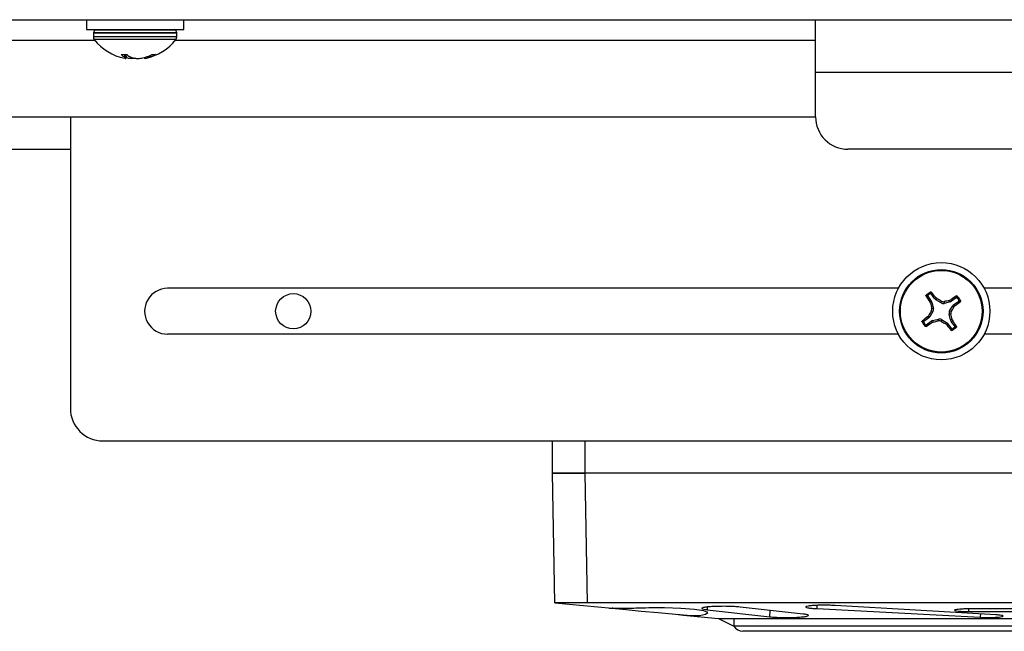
# Model space of a CAD drawing. Header units: inches. Extents: x 0.3 to 33.8, y 0.2 to 21.7.
# Tile 4 of 192: x 12.194 to 12.573, y 6.034 to 6.27. Entities that reach past the tile are written whole.
import ezdxf

# ---------------------------------------------------------------- set-up
doc = ezdxf.new("R2010")
doc.units = ezdxf.units.IN
doc.header["$MEASUREMENT"] = 0

msp = doc.modelspace()

# ---------------------------------------------------------------- linework, layer by layer
at = {"color": 7, "linetype": 'Continuous', "lineweight": 25}
for p, q in [((11.97093165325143, 6.270417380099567), (12.50055763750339, 6.270417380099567)), ((12.21930763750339, 6.270417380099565), (12.21930763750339, 6.266617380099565)), ((12.25680763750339, 6.266617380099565), (12.25680763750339, 6.270417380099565)), ((12.50055763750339, 6.250043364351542), (12.50055763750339, 6.270417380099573)), ((12.50055763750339, 6.270417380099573), (13.32555763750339, 6.270417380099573)), ((12.21930763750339, 6.266617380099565), (12.22047344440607, 6.266617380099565)), ((12.22047344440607, 6.266617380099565), (12.25680763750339, 6.266617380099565)), ((12.22195763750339, 6.265179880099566), (12.22195763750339, 6.263742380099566)), ((12.2541576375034, 6.265179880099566), (12.22195763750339, 6.265179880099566)), ((12.22238306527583, 6.266405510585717), (12.2219770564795, 6.265290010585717)), ((12.25413821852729, 6.265290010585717), (12.2219770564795, 6.265290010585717)), ((12.25373220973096, 6.266405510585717), (12.22238306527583, 6.266405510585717)), ((12.25413821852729, 6.265290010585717), (12.25373220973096, 6.266405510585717)), ((12.2541576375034, 6.263742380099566), (12.2541576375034, 6.265179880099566)), ((12.0255576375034, 6.262543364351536), (12.22246531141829, 6.262543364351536)), ((12.2541576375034, 6.263742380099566), (12.22195763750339, 6.263742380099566)), ((12.25381053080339, 6.262743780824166), (12.2223047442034, 6.262743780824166)), ((12.2536499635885, 6.262543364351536), (12.5005576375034, 6.262543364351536)), ((12.23274604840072, 6.256996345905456), (12.23273478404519, 6.256914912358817)), ((12.23280275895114, 6.257002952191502), (12.2346485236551, 6.257002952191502)), ((12.23400881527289, 6.255951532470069), (12.23411490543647, 6.257002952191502)), ((12.23431943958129, 6.257002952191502), (12.23419809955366, 6.25580039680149)), ((12.23445659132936, 6.255501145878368), (12.23462231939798, 6.257002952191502)), ((12.23447148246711, 6.2554834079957), (12.23463916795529, 6.257002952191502)), ((12.23456437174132, 6.256325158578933), (12.23458331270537, 6.25580039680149)), ((12.24309942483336, 6.25580039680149), (12.24306362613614, 6.256297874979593)), ((12.24350056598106, 6.256479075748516), (12.24353852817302, 6.255951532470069)), ((12.24473335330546, 6.257002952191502), (12.24583946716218, 6.257002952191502)), ((12.23419809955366, 6.25580039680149), (12.23400881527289, 6.255951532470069)), ((12.23639393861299, 6.255951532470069), (12.23681371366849, 6.25580039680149)), ((12.23654132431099, 6.255501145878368), (12.23655220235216, 6.255894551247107)), ((12.23769980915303, 6.255610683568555), (12.23769678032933, 6.255501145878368)), ((12.24153196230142, 6.25580039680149), (12.24210919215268, 6.255951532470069)), ((12.24160665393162, 6.255819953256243), (12.24164379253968, 6.2554834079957)), ((12.24190442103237, 6.25589791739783), (12.24194820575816, 6.255501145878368)), ((12.24353852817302, 6.255951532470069), (12.24309942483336, 6.25580039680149)), ((13.32555763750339, 6.250043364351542), (12.50055763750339, 6.250043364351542)), ((12.50055763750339, 6.232917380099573), (12.50055763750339, 6.250043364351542)), ((12.0380576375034, 6.232917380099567), (12.50055763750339, 6.232917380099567)), ((12.2130576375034, 6.232917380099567), (12.2130576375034, 6.120417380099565)), ((12.03805763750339, 6.220417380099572), (12.2130576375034, 6.220417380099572)), ((13.31305763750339, 6.220417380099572), (12.5130576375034, 6.220417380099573)), ((12.53253502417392, 6.166767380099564), (12.25055763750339, 6.166767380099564)), ((12.78253502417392, 6.166767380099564), (12.56559496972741, 6.166767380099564)), ((12.54382988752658, 6.163701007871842), (12.54520347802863, 6.161829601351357)), ((12.54465635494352, 6.161574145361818), (12.54520347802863, 6.161829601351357)), ((12.54489858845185, 6.161017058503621), (12.54465635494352, 6.161574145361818)), ((12.54649023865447, 6.162774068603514), (12.54511664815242, 6.164645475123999)), ((12.54649023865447, 6.162774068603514), (12.54689795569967, 6.163219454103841)), ((12.54689795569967, 6.163219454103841), (12.54735681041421, 6.162821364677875)), ((12.54735681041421, 6.162821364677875), (12.54693815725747, 6.162364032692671)), ((12.54895688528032, 6.161140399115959), (12.54693815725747, 6.162364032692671)), ((12.54895688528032, 6.161140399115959), (12.54906185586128, 6.161824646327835)), ((12.55023925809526, 6.161644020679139), (12.55013428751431, 6.160959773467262)), ((12.55242698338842, 6.161521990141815), (12.55013428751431, 6.160959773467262)), ((12.55216467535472, 6.162083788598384), (12.55272176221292, 6.162326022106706)), ((12.55242698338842, 6.161521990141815), (12.55216467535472, 6.162083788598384)), ((12.55272176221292, 6.162326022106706), (12.55297721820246, 6.161778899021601)), ((12.55484862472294, 6.163152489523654), (12.55297721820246, 6.161778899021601)), ((12.55392168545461, 6.160492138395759), (12.5557930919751, 6.161865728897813)), ((12.54584197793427, 6.157809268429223), (12.54461834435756, 6.155790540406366)), ((12.54546038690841, 6.161279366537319), (12.54489858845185, 6.161017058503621)), ((12.54584197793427, 6.157809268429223), (12.54515773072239, 6.157914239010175)), ((12.54533835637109, 6.159091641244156), (12.54602260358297, 6.158986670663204)), ((12.54546038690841, 6.161279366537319), (12.54602260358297, 6.158986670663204)), ((12.55228801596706, 6.158025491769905), (12.55351164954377, 6.160044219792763)), ((12.55228801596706, 6.158025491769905), (12.55297226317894, 6.157920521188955)), ((12.55396898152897, 6.159625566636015), (12.55351164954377, 6.160044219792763)), ((12.55392168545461, 6.160492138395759), (12.55436707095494, 6.160084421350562)), ((12.55436707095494, 6.160084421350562), (12.55396898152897, 6.159625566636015)), ((12.54420830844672, 6.155342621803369), (12.54233690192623, 6.153969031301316)), ((12.54328136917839, 6.152682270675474), (12.54515277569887, 6.154055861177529)), ((12.54376292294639, 6.155750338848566), (12.54416101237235, 6.156209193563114)), ((12.54420830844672, 6.155342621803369), (12.54376292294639, 6.155750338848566)), ((12.54416101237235, 6.156209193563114), (12.54461834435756, 6.155790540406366)), ((12.54540823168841, 6.153508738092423), (12.54515277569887, 6.154055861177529)), ((12.54596531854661, 6.153750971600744), (12.54540823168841, 6.153508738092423)), ((12.54570301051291, 6.154312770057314), (12.54799570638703, 6.154874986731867)), ((12.54570301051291, 6.154312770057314), (12.54596531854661, 6.153750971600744)), ((12.54789073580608, 6.15419073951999), (12.54799570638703, 6.154874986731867)), ((12.54917310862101, 6.154694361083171), (12.54906813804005, 6.154010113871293)), ((12.54917310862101, 6.154694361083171), (12.55119183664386, 6.153470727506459)), ((12.55279163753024, 6.156743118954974), (12.55210739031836, 6.156848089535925)), ((12.55266960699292, 6.15455539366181), (12.55210739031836, 6.156848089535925)), ((12.55266960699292, 6.15455539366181), (12.55323140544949, 6.154817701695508)), ((12.55347363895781, 6.154260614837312), (12.5529265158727, 6.154005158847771)), ((12.55430010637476, 6.152133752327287), (12.5529265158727, 6.154005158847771)), ((12.55323140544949, 6.154817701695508), (12.55347363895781, 6.154260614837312)), ((12.55077318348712, 6.153013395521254), (12.55119183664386, 6.153470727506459)), ((12.55123203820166, 6.152615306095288), (12.55077318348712, 6.153013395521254)), ((12.55163975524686, 6.153060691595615), (12.55123203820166, 6.152615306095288)), ((12.55163975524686, 6.153060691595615), (12.55301334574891, 6.15118928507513)), ((12.53253502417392, 6.149067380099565), (12.25055763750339, 6.149067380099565)), ((12.78253502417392, 6.149067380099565), (12.56559496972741, 6.149067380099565)), ((12.22406499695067, 6.108006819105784), (12.22406499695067, 6.107917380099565)), ((12.2255576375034, 6.107917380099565), (13.12555763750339, 6.107917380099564)), ((12.39906499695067, 6.095417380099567), (12.39906499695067, 6.107917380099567)), ((12.41156499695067, 6.107917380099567), (12.41156499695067, 6.095417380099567)), ((12.41156499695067, 6.095417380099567), (12.39906499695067, 6.095417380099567)), ((12.39993775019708, 6.045417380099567), (12.39906499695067, 6.095417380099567)), ((12.39906499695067, 6.095417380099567), (12.41156309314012, 6.095417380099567)), ((12.41156309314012, 6.095417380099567), (12.41243584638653, 6.045417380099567)), ((12.93656690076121, 6.095417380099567), (12.41156309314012, 6.095417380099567)), ((12.93656499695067, 6.095417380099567), (12.41156499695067, 6.095417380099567)), ((12.39993775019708, 6.045417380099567), (12.42211257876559, 6.043309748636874)), ((12.9356941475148, 6.045417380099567), (12.41243584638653, 6.045417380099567)), ((12.45878496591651, 6.04378233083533), (12.45871585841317, 6.042737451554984)), ((12.49582983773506, 6.041070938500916), (12.47143373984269, 6.043777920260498)), ((12.50111080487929, 6.044426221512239), (12.50106210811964, 6.043172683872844)), ((12.57005553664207, 6.040789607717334), (12.50817909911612, 6.044360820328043)), ((12.44952364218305, 6.040704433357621), (12.44717402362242, 6.040927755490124)), ((12.44952375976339, 6.040704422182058), (12.46306499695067, 6.039417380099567)), ((12.45871585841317, 6.042737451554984), (12.48286340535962, 6.040022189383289)), ((12.48286340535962, 6.040022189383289), (12.48302749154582, 6.042491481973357)), ((12.50106210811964, 6.043172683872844), (12.5641196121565, 6.039821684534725)), ((12.58180324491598, 6.043047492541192), (12.55946188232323, 6.043051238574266)), ((12.55960294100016, 6.043051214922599), (12.55960488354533, 6.042052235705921)), ((12.55960488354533, 6.042052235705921), (12.58180610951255, 6.042056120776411)), ((12.564175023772, 6.041129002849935), (12.5641196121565, 6.039821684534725)), ((12.46306499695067, 6.039417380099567), (12.46318631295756, 6.039417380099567)), ((12.46306499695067, 6.039417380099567), (12.46906499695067, 6.036417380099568)), ((12.46318631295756, 6.039417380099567), (12.46786586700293, 6.039417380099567)), ((12.46786586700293, 6.039417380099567), (12.46906499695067, 6.039417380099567)), ((12.46906499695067, 6.039417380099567), (12.87906499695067, 6.039417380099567)), ((12.46906499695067, 6.039417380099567), (12.46906499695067, 6.036417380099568)), ((12.87906499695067, 6.036417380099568), (12.46906499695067, 6.036417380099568)), ((12.87560089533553, 6.034417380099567), (12.4725290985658, 6.034417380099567))]:
    msp.add_line(p, q, dxfattribs=at)
at = {"color": 7, "linetype": 'Continuous', "lineweight": 25, "flags": 128}
for points in [[(12.23805763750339, 6.255551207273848), (12.23789791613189, 6.255527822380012), (12.23769678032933, 6.255501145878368)], [(12.42099347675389, 6.043416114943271), (12.42107445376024, 6.043408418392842), (12.42334675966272, 6.043192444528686), (12.42754537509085, 6.042793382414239), (12.43322913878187, 6.042253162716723), (12.43978921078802, 6.041629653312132), (12.44648805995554, 6.04099295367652), (12.44959751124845, 6.04069746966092), (12.45105128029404, 6.040585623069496), (12.45241286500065, 6.040520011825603), (12.45366974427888, 6.04049509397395), (12.45480921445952, 6.040509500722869), (12.4558186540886, 6.040563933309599), (12.45814599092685, 6.041002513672), (12.45893907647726, 6.041640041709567), (12.45745724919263, 6.042266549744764), (12.45386392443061, 6.042810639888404), (12.44858851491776, 6.043208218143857), (12.44226307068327, 6.043414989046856), (12.43906499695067, 6.043439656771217), (12.43906499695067, 6.043439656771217)]]:
    msp.add_lwpolyline(points, dxfattribs=at)
at = {"color": 7, "linetype": 'Continuous', "lineweight": 25}
for centre, radius in [((12.54906499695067, 6.157917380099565), 0.01875000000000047), ((12.54906499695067, 6.157917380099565), 0.01610000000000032), ((12.54906499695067, 6.157917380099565), 0.0157528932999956), ((12.29906499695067, 6.157917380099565), 0.006799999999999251)]:
    msp.add_circle(centre, radius, dxfattribs=at)
for centre, radius, start, end in [((12.22227963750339, 6.265179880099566), 0.0003220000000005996, 159.9999999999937, 180), ((12.22268564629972, 6.266295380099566), 0.0003219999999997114, 90, 159.9999999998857), ((12.25342962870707, 6.266295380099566), 0.0003219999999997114, 20.00000000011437, 90), ((12.25383563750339, 6.265179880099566), 0.0003220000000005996, 0, 20.00000000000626), ((12.22356763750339, 6.263742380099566), 0.001610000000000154, 180, 218.3342468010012), ((12.23805763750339, 6.275199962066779), 0.02008258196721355, 218.3342468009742, 258.465146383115), ((12.23805763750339, 6.275199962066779), 0.02008258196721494, 281.9308436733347, 321.6657531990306), ((12.25254763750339, 6.263742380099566), 0.001610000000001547, 321.6657531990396, 0), ((12.23766003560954, 6.262104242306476), 0.007154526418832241, 226.4955774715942, 239.313712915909), ((12.24075621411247, 6.264076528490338), 0.009221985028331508, 230.9485702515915, 241.7688397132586), ((12.23688889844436, 6.271821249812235), 0.01670626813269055, 288.2084582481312, 296.8413540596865), ((12.23874434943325, 6.270030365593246), 0.01487271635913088, 288.8049342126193, 298.1340828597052), ((12.23512306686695, 6.256338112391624), 0.001069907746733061, 210.1709226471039, 231.4697276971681), ((12.23855962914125, 6.275262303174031), 0.01986395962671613, 258.4526650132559, 264.1683200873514), ((12.24012293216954, 6.269094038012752), 0.01369933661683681, 256.0213397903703, 262.8528804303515), ((12.23755564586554, 6.275262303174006), 0.01986395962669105, 275.8316799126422, 281.54733498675), ((12.2407307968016, 6.262548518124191), 0.007151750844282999, 279.8009189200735, 289.3413563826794), ((12.5130576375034, 6.232917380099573), 0.01250000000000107, 180, 270.0000000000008), ((12.25055763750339, 6.157917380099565), 0.008849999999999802, 90, 270.0000000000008), ((12.54906499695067, 6.157917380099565), 0.008495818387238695, 119.002758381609, 133.5537088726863), ((12.4214740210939, 6.065257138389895), 0.1591470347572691, 37.99160208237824, 38.94543930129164), ((12.67571145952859, 6.251864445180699), 0.1591470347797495, 213.6110279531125, 214.5648651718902), ((12.54906499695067, 6.157917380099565), 0.00801410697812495, 122.116674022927, 130.439793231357), ((12.45475032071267, 6.002446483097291), 0.1851919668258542, 59.3852063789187, 59.99624657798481), ((12.59243756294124, 5.981323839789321), 0.1851919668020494, 102.5602206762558, 103.1712608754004), ((12.64301206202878, 6.031270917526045), 0.1591470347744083, 123.6110279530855, 124.5648651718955), ((12.45640475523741, 6.2855083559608), 0.1591470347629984, 307.9916020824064, 308.9454393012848), ((12.54906499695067, 6.157917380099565), 0.008014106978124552, 32.11667402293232, 40.43979323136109), ((12.54906499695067, 6.157917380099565), 0.00849581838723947, 29.00275838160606, 43.55370887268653), ((12.70453589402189, 6.063602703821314), 0.1851919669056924, 149.3852063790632, 149.9962465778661), ((12.72565853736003, 6.201289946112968), 0.1851919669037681, 192.5602206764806, 193.1712608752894), ((12.39359409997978, 6.25223205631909), 0.1851919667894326, 329.385206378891, 329.9962465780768), ((12.54906499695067, 6.157917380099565), 0.008495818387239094, 209.0027583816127, 223.5537088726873), ((12.64172523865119, 6.030326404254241), 0.1591470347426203, 127.9916020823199, 128.945439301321), ((12.50569243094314, 6.334510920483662), 0.1851919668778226, 282.5602206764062, 283.1712608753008), ((12.64337967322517, 6.313388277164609), 0.1851919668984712, 239.3852063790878, 239.9962465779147), ((12.37247145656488, 6.114544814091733), 0.1851919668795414, 12.56022067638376, 13.17126087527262), ((12.42241853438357, 6.063970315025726), 0.1591470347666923, 33.61102795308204, 34.56486517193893), ((12.54906499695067, 6.157917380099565), 0.008014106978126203, 212.1166740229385, 220.4397932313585), ((12.45511793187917, 6.284563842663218), 0.1591470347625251, 303.6110279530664, 304.5648651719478), ((12.67665597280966, 6.25057762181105), 0.1591470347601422, 217.9916020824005, 218.9454393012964), ((12.54906499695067, 6.157917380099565), 0.008495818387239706, 299.0027583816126, 313.5537088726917), ((12.54906499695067, 6.157917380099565), 0.008014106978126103, 302.1166740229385, 310.4397932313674), ((12.2255576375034, 6.120417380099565), 0.01250000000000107, 180, 270.0000000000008), ((12.4725290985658, 6.038417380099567), 0.004000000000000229, 209.9999999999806, 270.0000000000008)]:
    msp.add_arc(centre, radius, start, end, dxfattribs=at)
for centre, major_axis, ratio, start_param, end_param in [((12.54393294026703, 6.160901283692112), (-0.001426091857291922, -0.000665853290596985), 0.9943069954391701, 2.946332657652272, 3.336852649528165), ((12.54775672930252, 6.163707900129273), (0.001062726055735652, 0.001160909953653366), 0.9943069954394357, 2.946332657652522, 3.336852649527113), ((12.55204890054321, 6.163049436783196), (-0.000665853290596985, 0.001426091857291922), 0.9943069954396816, 2.94633265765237, 3.336852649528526), ((12.54449264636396, 6.158618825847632), (-0.001556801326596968, 0.0002388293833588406), 0.9935910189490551, 2.751161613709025, 3.532023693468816), ((12.54976644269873, 6.162489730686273), (0.0002388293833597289, 0.001556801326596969), 0.9935910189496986, 2.751161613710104, 3.532023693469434), ((12.55363734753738, 6.157215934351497), (0.001556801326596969, -0.0002388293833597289), 0.9935910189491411, 2.751161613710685, 3.532023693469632), ((12.55485551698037, 6.159225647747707), (0.001160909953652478, -0.00106272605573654), 0.9943069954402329, 2.94633265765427, 3.336852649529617), ((12.54327447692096, 6.156609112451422), (-0.001160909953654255, 0.001062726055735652), 0.9943069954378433, 2.946332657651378, 3.336852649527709), ((12.54608109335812, 6.152785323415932), (0.000665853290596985, -0.001426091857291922), 0.99430699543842, 2.946332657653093, 3.336852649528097), ((12.5483635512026, 6.153345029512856), (-0.0002388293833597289, -0.001556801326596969), 0.9935910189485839, 2.751161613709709, 3.532023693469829), ((12.5541970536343, 6.154933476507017), (0.001426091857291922, 0.000665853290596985), 0.9943069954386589, 2.946332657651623, 3.336852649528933), ((12.55037326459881, 6.152126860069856), (-0.001062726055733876, -0.001160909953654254), 0.9943069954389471, 2.946332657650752, 3.336852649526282)]:
    msp.add_ellipse(centre, major_axis=major_axis, ratio=ratio, start_param=start_param, end_param=end_param, dxfattribs=at)
for points, knots in [([(12.23273478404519, 6.256914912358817), (12.23272453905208, 6.256926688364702), (12.2327040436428, 6.256950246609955), (12.23270935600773, 6.256978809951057), (12.2327403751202, 6.256998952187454), (12.23278200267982, 6.257001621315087), (12.23280275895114, 6.257002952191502)], [0, 0, 0, 0, 0.2526917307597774, 0.5055172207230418, 0.7534417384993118, 1, 1, 1, 1]), ([(12.2346485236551, 6.257002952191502), (12.2346734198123, 6.25700185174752), (12.23472317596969, 6.256999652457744), (12.23480232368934, 6.256982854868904), (12.23487535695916, 6.256957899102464), (12.23492195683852, 6.256933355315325), (12.2349416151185, 6.256918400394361), (12.23494620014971, 6.256914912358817)], [0, 0, 0, 0, 0.2243701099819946, 0.4484143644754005, 0.6809026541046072, 0.9255748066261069, 1, 1, 1, 1]), ([(12.2444321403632, 6.256914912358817), (12.24445724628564, 6.256926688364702), (12.24450747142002, 6.256950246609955), (12.2445920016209, 6.256978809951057), (12.24467301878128, 6.256998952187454), (12.24471327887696, 6.257001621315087), (12.24473335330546, 6.257002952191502)], [0, 0, 0, 0, 0.2526917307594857, 0.505517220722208, 0.7534417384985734, 1, 1, 1, 1]), ([(12.24583946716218, 6.257002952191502), (12.24584772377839, 6.25700185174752), (12.24586422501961, 6.256999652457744), (12.24585841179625, 6.256982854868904), (12.24583019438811, 6.256957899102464), (12.24579133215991, 6.256933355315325), (12.24576380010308, 6.256918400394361), (12.2457573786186, 6.256914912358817)], [0, 0, 0, 0, 0.2243701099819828, 0.4484143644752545, 0.680902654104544, 0.9255748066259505, 0.9999999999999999, 0.9999999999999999, 0.9999999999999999, 0.9999999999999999]), ([(12.23416706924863, 6.255501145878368), (12.23425542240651, 6.255487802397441), (12.23443213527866, 6.255461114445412), (12.23448582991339, 6.255474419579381), (12.23446251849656, 6.255495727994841), (12.23445659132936, 6.255501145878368)], [0, 0, 0, 0, 0.4271587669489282, 0.8543492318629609, 1, 1, 1, 1]), ([(12.23769678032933, 6.255501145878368), (12.23754660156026, 6.255487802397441), (12.23724623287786, 6.255461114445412), (12.2368300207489, 6.255474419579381), (12.23659984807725, 6.255495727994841), (12.23654132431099, 6.255501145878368)], [0, 0, 0, 0, 0.4271587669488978, 0.8543492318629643, 1, 1, 1, 1]), ([(12.23841849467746, 6.255501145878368), (12.23856867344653, 6.255487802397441), (12.23886904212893, 6.255461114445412), (12.23928525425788, 6.255474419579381), (12.23951542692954, 6.255495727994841), (12.2395739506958, 6.255501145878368)], [0, 0, 0, 0, 0.4271587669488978, 0.8543492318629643, 1, 1, 1, 1]), ([(12.24194820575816, 6.255501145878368), (12.24185665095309, 6.255486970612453), (12.24168257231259, 6.255460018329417), (12.24166145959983, 6.255476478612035), (12.24165145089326, 6.255484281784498)], [0, 0, 0, 0, 0.5259393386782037, 1, 1, 1, 1]), ([(12.54480433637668, 6.164705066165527), (12.5448272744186, 6.164814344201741), (12.54487277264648, 6.165031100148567), (12.54492158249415, 6.165242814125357), (12.54494578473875, 6.165347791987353)], [0, 0, 0, 0, 0.5041524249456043, 1, 1, 1, 1]), ([(12.54494578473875, 6.165347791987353), (12.54496980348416, 6.165358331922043), (12.54501780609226, 6.165379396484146), (12.54509715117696, 6.165380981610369), (12.54517249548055, 6.165359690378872), (12.54522251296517, 6.165325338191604), (12.54524465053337, 6.165299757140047), (12.54524981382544, 6.165293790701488)], [0, 0, 0, 0, 0.2243701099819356, 0.4484143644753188, 0.6809026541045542, 0.9255748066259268, 1, 1, 1, 1]), ([(12.54524981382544, 6.165293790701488), (12.54522645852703, 6.165185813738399), (12.54518024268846, 6.164972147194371), (12.54513769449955, 6.164753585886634), (12.54511664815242, 6.164645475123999)], [0, 0, 0, 0, 0.5053526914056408, 1, 1, 1, 1]), ([(12.54317146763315, 6.163768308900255), (12.54315892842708, 6.163792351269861), (12.54313384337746, 6.163840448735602), (12.54313125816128, 6.163925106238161), (12.54315459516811, 6.164008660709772), (12.54319229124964, 6.164052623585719), (12.54321108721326, 6.164074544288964)], [0, 0, 0, 0, 0.2526917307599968, 0.5055172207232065, 0.7534417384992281, 0.9999999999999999, 0.9999999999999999, 0.9999999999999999, 0.9999999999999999]), ([(12.54382988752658, 6.163701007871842), (12.54372043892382, 6.163713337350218), (12.54349917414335, 6.16373826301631), (12.54328147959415, 6.163758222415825), (12.54317146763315, 6.163768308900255)], [0, 0, 0, 0, 0.4946499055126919, 1, 1, 1, 1]), ([(12.54321108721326, 6.164074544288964), (12.54331849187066, 6.164066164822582), (12.54353510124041, 6.164049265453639), (12.54375552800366, 6.164027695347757), (12.5438666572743, 6.164016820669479)], [0, 0, 0, 0, 0.4958449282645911, 1, 1, 1, 1]), ([(12.5438666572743, 6.164016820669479), (12.54384829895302, 6.163997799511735), (12.54381157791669, 6.163959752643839), (12.54378439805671, 6.163883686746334), (12.54378271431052, 6.163804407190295), (12.54380248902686, 6.163742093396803), (12.54382341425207, 6.163710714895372), (12.54382988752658, 6.163701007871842)], [0, 0, 0, 0, 0.2255496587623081, 0.4511532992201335, 0.675581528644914, 0.8996402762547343, 1, 1, 1, 1]), ([(12.54511664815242, 6.164645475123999), (12.54509900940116, 6.164665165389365), (12.54506372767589, 6.164704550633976), (12.54498983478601, 6.164737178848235), (12.54491088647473, 6.164744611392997), (12.54484730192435, 6.164729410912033), (12.5448144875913, 6.164710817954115), (12.54480433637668, 6.164705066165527)], [0, 0, 0, 0, 0.2255496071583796, 0.4511532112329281, 0.6755811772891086, 0.8996400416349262, 1, 1, 1, 1]), ([(12.54906185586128, 6.161824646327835), (12.54921961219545, 6.161750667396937), (12.54953513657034, 6.161602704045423), (12.54995454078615, 6.16158801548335), (12.55018154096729, 6.161632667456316), (12.55023925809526, 6.161644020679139)], [0, 0, 0, 0, 0.4271587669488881, 0.8543492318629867, 1, 1, 1, 1]), ([(12.55484862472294, 6.163152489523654), (12.55486095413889, 6.163261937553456), (12.55488587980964, 6.163483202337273), (12.5549058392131, 6.163700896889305), (12.55491592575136, 6.16381090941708)], [0, 0, 0, 0, 0.4946473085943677, 1, 1, 1, 1]), ([(12.55516443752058, 6.163115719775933), (12.55514541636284, 6.163134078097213), (12.55510736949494, 6.163170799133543), (12.55503130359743, 6.163197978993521), (12.5549520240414, 6.163199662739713), (12.5548897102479, 6.163179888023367), (12.55485833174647, 6.163158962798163), (12.55484862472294, 6.163152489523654)], [0, 0, 0, 0, 0.2255496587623, 0.4511532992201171, 0.6755815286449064, 0.8996402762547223, 1, 1, 1, 1]), ([(12.55491592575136, 6.16381090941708), (12.55493996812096, 6.163823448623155), (12.5549880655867, 6.163848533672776), (12.55507272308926, 6.16385111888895), (12.55515627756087, 6.163827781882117), (12.55520024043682, 6.163790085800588), (12.55522216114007, 6.163771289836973)], [0, 0, 0, 0, 0.2526917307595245, 0.5055172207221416, 0.753441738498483, 1, 1, 1, 1]), ([(12.55522216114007, 6.163771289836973), (12.55521378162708, 6.163663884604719), (12.55519688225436, 6.163447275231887), (12.55517531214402, 6.163226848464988), (12.55516443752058, 6.163115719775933)], [0, 0, 0, 0, 0.4958475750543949, 1, 1, 1, 1]), ([(12.5557930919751, 6.161865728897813), (12.55581278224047, 6.161883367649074), (12.55585216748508, 6.161918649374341), (12.55588479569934, 6.161992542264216), (12.5558922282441, 6.162071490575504), (12.55587702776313, 6.162135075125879), (12.55585843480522, 6.162167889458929), (12.55585268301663, 6.162178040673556)], [0, 0, 0, 0, 0.2255496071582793, 0.4511532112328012, 0.6755811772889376, 0.899640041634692, 1, 1, 1, 1]), ([(12.55644140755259, 6.161732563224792), (12.5563334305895, 6.161755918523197), (12.55611976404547, 6.161802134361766), (12.55590120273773, 6.161844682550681), (12.5557930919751, 6.161865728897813)], [0, 0, 0, 0, 0.5053526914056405, 1, 1, 1, 1]), ([(12.55585268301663, 6.162178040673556), (12.55596196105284, 6.162155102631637), (12.55617871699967, 6.162109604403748), (12.55639043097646, 6.162060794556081), (12.55649540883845, 6.162036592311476)], [0, 0, 0, 0, 0.5041524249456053, 1, 1, 1, 1]), ([(12.55649540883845, 6.162036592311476), (12.55650594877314, 6.162012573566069), (12.55652701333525, 6.161964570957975), (12.55652859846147, 6.161885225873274), (12.55650730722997, 6.16180988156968), (12.55647295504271, 6.161759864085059), (12.55644737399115, 6.161737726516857), (12.55644140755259, 6.161732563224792)], [0, 0, 0, 0, 0.2243701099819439, 0.4484143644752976, 0.6809026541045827, 0.9255748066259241, 1, 1, 1, 1]), ([(12.54515773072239, 6.157914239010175), (12.54523170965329, 6.158071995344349), (12.54537967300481, 6.158387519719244), (12.54539436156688, 6.158806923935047), (12.54534970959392, 6.159033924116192), (12.54533835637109, 6.159091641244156)], [0, 0, 0, 0, 0.4271587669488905, 0.8543492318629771, 0.9999999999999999, 0.9999999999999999, 0.9999999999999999, 0.9999999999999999]), ([(12.55297226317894, 6.157920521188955), (12.55289828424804, 6.157762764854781), (12.55275032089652, 6.157447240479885), (12.55273563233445, 6.157027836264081), (12.55278028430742, 6.156800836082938), (12.55279163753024, 6.156743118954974)], [0, 0, 0, 0, 0.4271587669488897, 0.854349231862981, 1, 1, 1, 1]), ([(12.54163458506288, 6.153798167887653), (12.54162404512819, 6.15382218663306), (12.54160298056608, 6.153870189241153), (12.54160139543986, 6.153949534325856), (12.54162268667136, 6.15402487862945), (12.54165703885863, 6.154074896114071), (12.54168261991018, 6.154097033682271), (12.54168858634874, 6.154102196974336)], [0, 0, 0, 0, 0.2243701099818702, 0.4484143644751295, 0.6809026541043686, 0.925574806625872, 1, 1, 1, 1]), ([(12.5422773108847, 6.153656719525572), (12.54216803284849, 6.153679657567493), (12.54195127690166, 6.153725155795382), (12.54173956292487, 6.153773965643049), (12.54163458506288, 6.153798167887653)], [0, 0, 0, 0, 0.5041524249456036, 1, 1, 1, 1]), ([(12.54168858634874, 6.154102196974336), (12.54179656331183, 6.154078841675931), (12.54201022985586, 6.154032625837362), (12.5422287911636, 6.153990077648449), (12.54233690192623, 6.153969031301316)], [0, 0, 0, 0, 0.5053526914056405, 1, 1, 1, 1]), ([(12.54233690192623, 6.153969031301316), (12.54231721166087, 6.153951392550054), (12.54227782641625, 6.153916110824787), (12.542245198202, 6.153842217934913), (12.54223776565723, 6.153763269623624), (12.5422529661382, 6.15369968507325), (12.54227155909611, 6.1536668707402), (12.5422773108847, 6.153656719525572)], [0, 0, 0, 0, 0.2255496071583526, 0.4511532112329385, 0.675581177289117, 0.8996400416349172, 0.9999999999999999, 0.9999999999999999, 0.9999999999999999, 0.9999999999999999]), ([(12.54906813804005, 6.154010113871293), (12.54891038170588, 6.154084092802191), (12.54859485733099, 6.154232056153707), (12.54817545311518, 6.154246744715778), (12.54794845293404, 6.154202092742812), (12.54789073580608, 6.15419073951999)], [0, 0, 0, 0, 0.4271587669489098, 0.8543492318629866, 1, 1, 1, 1]), ([(12.54290783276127, 6.152063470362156), (12.54291621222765, 6.15217087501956), (12.54293311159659, 6.152387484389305), (12.54295468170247, 6.152607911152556), (12.54296555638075, 6.152719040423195)], [0, 0, 0, 0, 0.495844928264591, 1, 1, 1, 1]), ([(12.54321406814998, 6.152023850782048), (12.54319002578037, 6.152011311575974), (12.54314192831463, 6.151986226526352), (12.54305727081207, 6.151983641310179), (12.54297371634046, 6.152006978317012), (12.54292975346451, 6.152044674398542), (12.54290783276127, 6.152063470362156)], [0, 0, 0, 0, 0.2526917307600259, 0.5055172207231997, 0.7534417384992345, 1, 1, 1, 1]), ([(12.54296555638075, 6.152719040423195), (12.54298457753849, 6.152700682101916), (12.54302262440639, 6.152663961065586), (12.5430986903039, 6.152636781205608), (12.54317796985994, 6.152635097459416), (12.54324028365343, 6.152654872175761), (12.54327166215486, 6.152675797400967), (12.54328136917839, 6.152682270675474)], [0, 0, 0, 0, 0.2255496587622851, 0.4511532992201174, 0.6755815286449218, 0.8996402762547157, 1, 1, 1, 1]), ([(12.54328136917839, 6.152682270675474), (12.54326903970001, 6.152572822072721), (12.54324411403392, 6.152351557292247), (12.54322415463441, 6.152133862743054), (12.54321406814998, 6.152023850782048)], [0, 0, 0, 0, 0.4946499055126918, 1, 1, 1, 1]), ([(12.55288018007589, 6.150540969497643), (12.5529035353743, 6.15064894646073), (12.55294975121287, 6.150862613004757), (12.55299229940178, 6.151081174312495), (12.55301334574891, 6.15118928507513)], [0, 0, 0, 0, 0.5053526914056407, 1, 1, 1, 1]), ([(12.55318420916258, 6.150486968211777), (12.55316019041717, 6.150476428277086), (12.55311218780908, 6.150455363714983), (12.55303284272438, 6.150453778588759), (12.55295749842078, 6.150475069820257), (12.55290748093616, 6.150509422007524), (12.55288534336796, 6.150535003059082), (12.55288018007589, 6.150540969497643)], [0, 0, 0, 0, 0.2243701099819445, 0.448414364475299, 0.6809026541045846, 0.9255748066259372, 1, 1, 1, 1]), ([(12.55301334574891, 6.15118928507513), (12.55303098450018, 6.151169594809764), (12.55306626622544, 6.151130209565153), (12.55314015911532, 6.151097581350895), (12.55321910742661, 6.151090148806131), (12.55328269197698, 6.151105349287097), (12.55331550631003, 6.151123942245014), (12.55332565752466, 6.151129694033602)], [0, 0, 0, 0, 0.2255496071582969, 0.4511532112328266, 0.675581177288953, 0.8996400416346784, 1, 1, 1, 1]), ([(12.55332565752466, 6.151129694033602), (12.55330271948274, 6.151020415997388), (12.55325722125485, 6.150803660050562), (12.55320841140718, 6.150591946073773), (12.55318420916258, 6.150486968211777)], [0, 0, 0, 0, 0.5041524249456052, 1, 1, 1, 1]), ([(12.55426333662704, 6.15181793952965), (12.55428169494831, 6.151836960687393), (12.55431841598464, 6.151875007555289), (12.55434559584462, 6.151951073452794), (12.55434727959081, 6.152030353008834), (12.55432750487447, 6.152092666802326), (12.55430657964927, 6.152124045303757), (12.55430010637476, 6.152133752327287)], [0, 0, 0, 0, 0.2255496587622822, 0.4511532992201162, 0.6755815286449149, 0.8996402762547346, 1, 1, 1, 1]), ([(12.55491890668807, 6.151760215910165), (12.55481150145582, 6.151768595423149), (12.55459489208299, 6.151785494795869), (12.55437446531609, 6.151807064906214), (12.55426333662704, 6.15181793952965)], [0, 0, 0, 0, 0.4958475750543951, 1, 1, 1, 1]), ([(12.55430010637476, 6.152133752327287), (12.55440955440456, 6.152121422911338), (12.55463081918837, 6.15209649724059), (12.55484851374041, 6.15207653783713), (12.55495852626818, 6.152066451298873)], [0, 0, 0, 0, 0.494647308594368, 1, 1, 1, 1]), ([(12.55495852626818, 6.152066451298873), (12.55497106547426, 6.152042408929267), (12.55499615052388, 6.151994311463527), (12.55499873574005, 6.151909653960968), (12.55497539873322, 6.151826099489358), (12.55493770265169, 6.151782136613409), (12.55491890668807, 6.151760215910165)], [0, 0, 0, 0, 0.2526917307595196, 0.505517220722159, 0.7534417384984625, 0.9999999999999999, 0.9999999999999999, 0.9999999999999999, 0.9999999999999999]), ([(12.41243584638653, 6.045417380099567), (12.41158399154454, 6.045417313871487), (12.4099026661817, 6.045417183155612), (12.40677516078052, 6.045416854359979), (12.40337462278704, 6.045417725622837), (12.40110197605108, 6.045416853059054), (12.40008829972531, 6.045417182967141), (12.39998837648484, 6.04541731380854), (12.39993775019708, 6.045417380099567)], [0, 0, 0, 0, 0.1304165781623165, 0.2574061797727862, 0.5000000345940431, 0.7425990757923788, 0.8695873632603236, 1, 1, 1, 1]), ([(12.47143373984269, 6.043777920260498), (12.47075094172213, 6.043840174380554), (12.469385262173, 6.043964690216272), (12.46665683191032, 6.044056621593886), (12.46380360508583, 6.044062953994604), (12.4610826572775, 6.043978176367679), (12.45881095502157, 6.043813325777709), (12.45723543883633, 6.043586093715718), (12.45653560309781, 6.043321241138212), (12.45680488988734, 6.043049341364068), (12.45772839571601, 6.042853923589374), (12.45851871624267, 6.042760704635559), (12.45871585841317, 6.042737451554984)], [0, 0, 0, 0, 0.1070010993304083, 0.2140152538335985, 0.320702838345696, 0.4272075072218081, 0.5338414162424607, 0.6408595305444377, 0.7483509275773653, 0.8561990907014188, 0.9641294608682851, 1, 1, 1, 1]), ([(12.50817909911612, 6.044360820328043), (12.5075183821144, 6.04439727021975), (12.5061544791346, 6.044472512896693), (12.50373294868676, 6.044499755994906), (12.50132589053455, 6.044453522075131), (12.49920978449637, 6.044333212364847), (12.49762898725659, 6.044153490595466), (12.49675914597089, 6.043933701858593), (12.49670272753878, 6.043697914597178), (12.49748012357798, 6.043474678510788), (12.49896046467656, 6.043285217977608), (12.50036927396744, 6.043209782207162), (12.50106210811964, 6.043172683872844)], [0, 0, 0, 0, 0.09442758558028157, 0.194924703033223, 0.2952231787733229, 0.3955437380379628, 0.4961582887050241, 0.5972115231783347, 0.6986583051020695, 0.8002805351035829, 0.9017805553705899, 1, 1, 1, 1]), ([(12.43906499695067, 6.043439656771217), (12.43719585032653, 6.043425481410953), (12.43422856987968, 6.043402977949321), (12.43055295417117, 6.043265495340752), (12.42797627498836, 6.043231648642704), (12.42577972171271, 6.043219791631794), (12.42397664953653, 6.043233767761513), (12.42260499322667, 6.043269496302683), (12.42224283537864, 6.04330723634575), (12.42211359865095, 6.043320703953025)], [0, 0, 0, 0, 0.2543793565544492, 0.4038286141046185, 0.5349763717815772, 0.6661058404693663, 0.7972338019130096, 0.9276424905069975, 1, 1, 1, 1]), ([(12.48286340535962, 6.040022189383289), (12.48355180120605, 6.039958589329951), (12.48492867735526, 6.039831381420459), (12.48769058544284, 6.039736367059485), (12.49058516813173, 6.039728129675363), (12.49335188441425, 6.039812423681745), (12.49566830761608, 6.039978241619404), (12.49728272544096, 6.040207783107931), (12.49801142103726, 6.040476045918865), (12.49775735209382, 6.040752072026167), (12.49683213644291, 6.040951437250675), (12.49603201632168, 6.041046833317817), (12.49582983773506, 6.041070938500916)], [0, 0, 0, 0, 0.1069407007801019, 0.2138945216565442, 0.3205228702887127, 0.4269626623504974, 0.5335256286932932, 0.6404689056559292, 0.7478854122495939, 0.8556625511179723, 0.9635280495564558, 1, 1, 1, 1]), ([(12.55946188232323, 6.043051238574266), (12.55890604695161, 6.043047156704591), (12.5577608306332, 6.04303874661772), (12.55619249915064, 6.042960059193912), (12.55495084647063, 6.042838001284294), (12.5542037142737, 6.042682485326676), (12.55403907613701, 6.042512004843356), (12.55448014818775, 6.042345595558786), (12.55547932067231, 6.042202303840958), (12.55691919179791, 6.042099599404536), (12.55837708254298, 6.04205365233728), (12.55928604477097, 6.042052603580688), (12.55960488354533, 6.042052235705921)], [0, 0, 0, 0, 0.09882912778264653, 0.2036227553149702, 0.3086296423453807, 0.4140789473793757, 0.5199655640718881, 0.6260930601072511, 0.732156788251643, 0.8378786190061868, 0.9431323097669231, 1, 1, 1, 1]), ([(12.5641196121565, 6.039821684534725), (12.56472736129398, 6.039796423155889), (12.56594289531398, 6.039745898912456), (12.56797138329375, 6.039747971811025), (12.56986644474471, 6.039809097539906), (12.5714467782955, 6.039927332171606), (12.57252938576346, 6.040088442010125), (12.57299225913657, 6.040275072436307), (12.57277746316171, 6.040466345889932), (12.57190439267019, 6.040639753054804), (12.57085064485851, 6.040741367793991), (12.57017355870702, 6.040782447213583), (12.57005553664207, 6.040789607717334)], [0, 0, 0, 0, 0.1080085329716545, 0.2160234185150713, 0.323914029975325, 0.4319486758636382, 0.5403803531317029, 0.6492906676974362, 0.7585531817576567, 0.8678852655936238, 0.9769712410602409, 1, 1, 1, 1])]:
    msp.add_open_spline(points, degree=3, knots=knots, dxfattribs=at)

doc.saveas('drawing.dxf')
